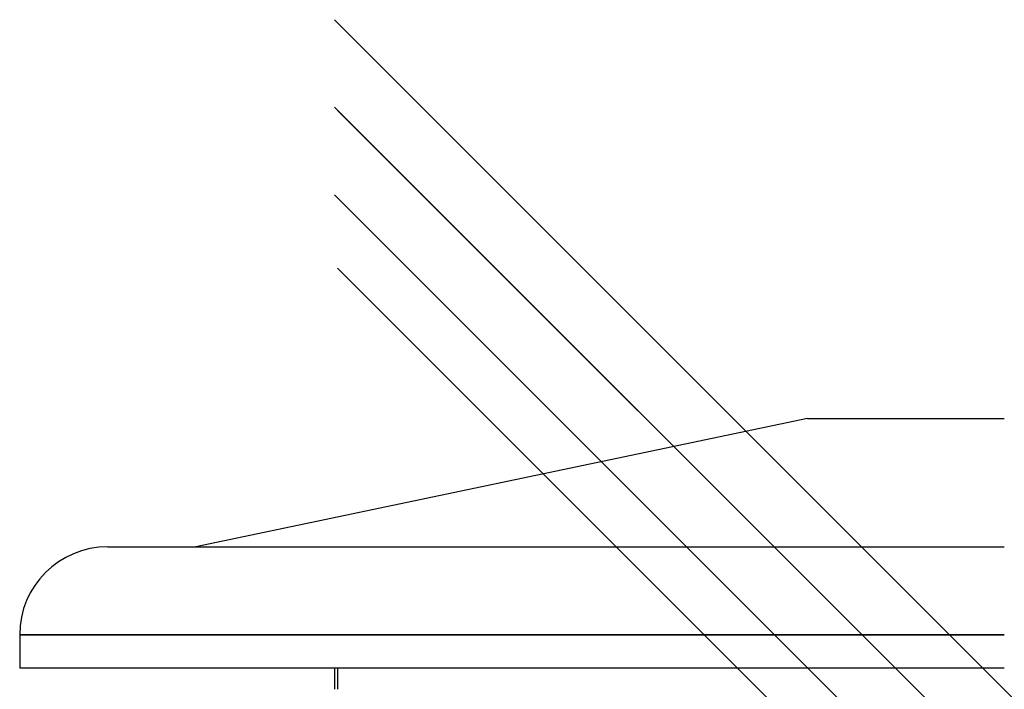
# Model space of a CAD drawing. Header units: millimetres. Extents: x -790 to 790, y -574 to 698.
# Tile 6 of 12: x -790 to 0, y 161 to 698. Entities that reach past the tile are written whole.
import ezdxf

# ---------------------------------------------------------------- set-up
doc = ezdxf.new("R2010")
doc.units = ezdxf.units.MM
doc.layers.add('HIDDEN', color=7, linetype='Continuous')
doc.layers.add('THICK', color=7, linetype='Continuous')

msp = doc.modelspace()

# ---------------------------------------------------------------- linework, layer by layer
at = {"layer": 'HIDDEN'}
for p, q in [((535, -444.62), (-535, 625.38)), ((535, -514.89), (-535, 555.11)), ((-35.13, -1.31), (-535, 498.56)), ((0, 204.46), (-790, 204.46)), ((-535, 178), (0, 178)), ((-535, 178), (-535, 160.64))]:
    msp.add_line(p, q, dxfattribs=at)
at = {"layer": 'THICK'}
for p, q in [((63.41, 97.23), (-537.5, 698.14)), ((63.41, 26.97), (-537.5, 627.88)), ((535, -444.62), (-535, 625.38)), ((537.5, -517.39), (-537.5, 557.61)), ((-158, 378), (-648.8, 275.06)), ((-158, 378), (0, 378)), ((-719.4, 275.06), (0, 275.06)), ((-790, 204.46), (0, 204.46)), ((-790, 204.46), (-790, 178)), ((-790, 178), (0, 178)), ((-537.5, 178), (-537.5, 160.64))]:
    msp.add_line(p, q, dxfattribs=at)
msp.add_arc((-719.4, 204.46), 70.6, 90.00004, 180.00002, dxfattribs=at)

doc.saveas('drawing.dxf')
